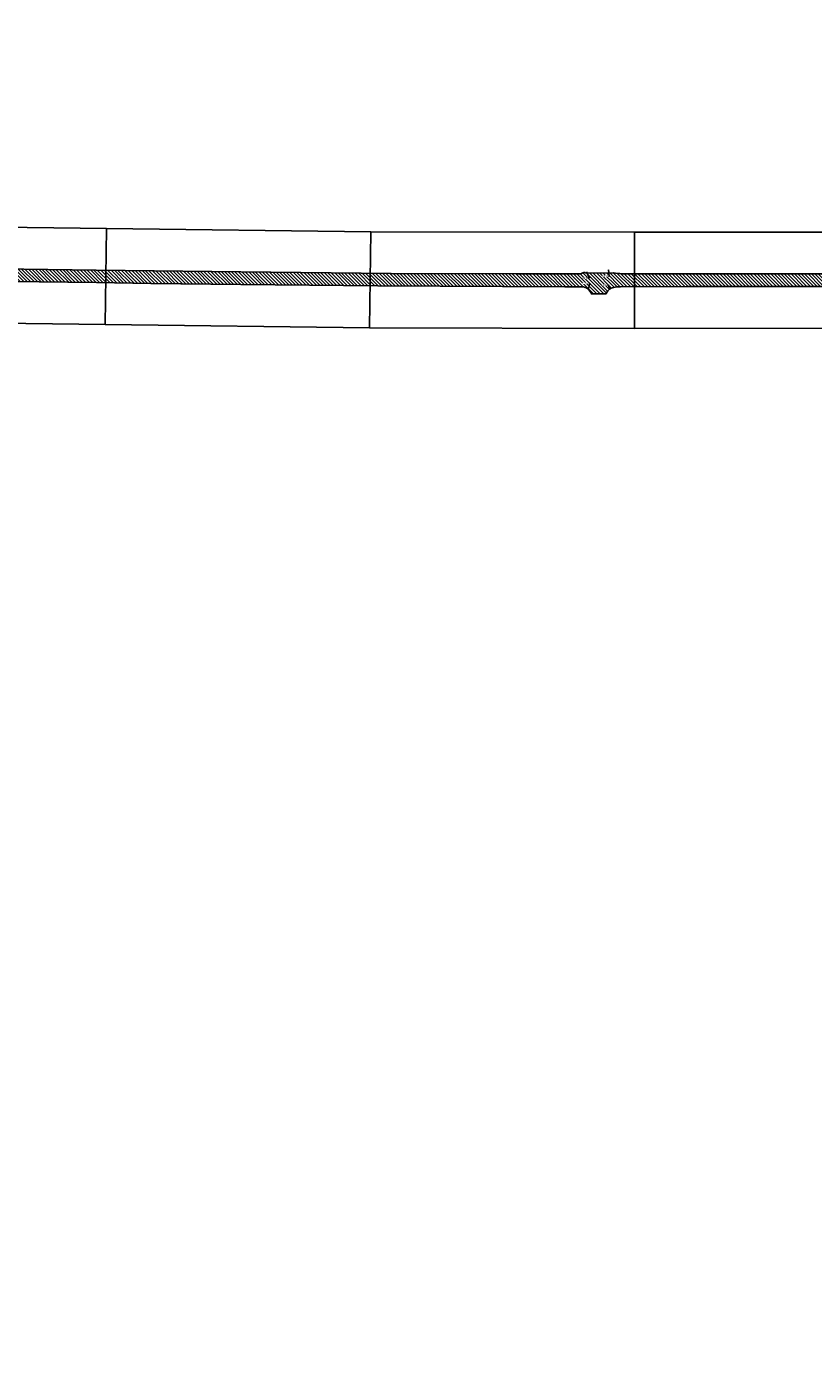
# Model space of a CAD drawing. Extents: x 101126 to 122237, y 252385 to 269910.
# Tile 4 of 8: x 106627 to 108264, y 255176 to 257935. Entities that reach past the tile are written whole.
import ezdxf
from ezdxf import colors
from ezdxf.entities.mleader import LeaderData, LeaderLine
from ezdxf.math import Vec2, Vec3

# ---------------------------------------------------------------- set-up
doc = ezdxf.new("R2010")
doc.units = 0
doc.header["$MEASUREMENT"] = 0
doc.layers.add('_VPort', color=7, linetype='Continuous', plot=False)
doc.layers.add('C_P-AN-Text-Titles', color=1, linetype='Continuous')
doc.layers.add('C_P-PV-Road-Asph', color=9, linetype='Continuous')
doc.styles.add('CT_P-Text', font='arial.ttf')

msp = doc.modelspace()

# ---------------------------------------------------------------- hatches: boundary and pattern name
at = {"transparency": 33554610}
h = msp.add_hatch(dxfattribs=at)
h.set_pattern_fill('ANSI31', color=5, scale=40, angle=90)
h.set_pattern_definition([(135, (0, 0), (-3.535533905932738, -3.535533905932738), [])])
edge = h.paths.add_edge_path()
edge.add_line((109846.38886, 257420.553), (109372.27445, 257420.67712))
edge.add_line((109372.27445, 257420.67712), (109111.87812, 257421.04073))
edge.add_arc((109112.7443705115, 257473.5633183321), 52.52973134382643, 245.2612869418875, 269.05511132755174, ccw=False)
edge.add_line((109090.7616849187, 257425.85447), (109086.8762599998, 257421.8415000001))
edge.add_line((109086.8762599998, 257421.8415000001), (109036.4489209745, 257422.3629401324))
edge.add_line((109036.4489209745, 257422.3629401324), (109034.7790399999, 257425.2496699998))
edge.add_arc((109011.8791815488, 257476.4993635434), 56.13318631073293, 276.28679604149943, 294.0764853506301, ccw=False)
edge.add_line((109018.0260599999, 257420.7037499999), (109009.7345699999, 257420.5466))
edge.add_line((109009.7345699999, 257420.5466), (108628.7481200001, 257420.7121600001))
edge.add_arc((108613.7988216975, 261322.2060011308), 3901.52248153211, 269.30818764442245, 270.21953834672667, ccw=False)
edge.add_arc((108567.7857300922, 257452.4102085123), 31.46132615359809, 217.690533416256, 268.0066773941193, ccw=False)
edge.add_line((108542.88961, 257433.1748699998), (108537.9396099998, 257440.8043499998))
edge.add_line((108537.9396099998, 257440.8043499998), (108533.2181399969, 257440.5185799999))
edge.add_line((108533.2181399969, 257440.5185799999), (108501.9748047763, 257440.52553))
edge.add_line((108501.9748047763, 257440.52553), (108501.7333809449, 257440.5255795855))
edge.add_arc((108467.664830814, 257459.2538350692), 38.87690395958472, 314.93038051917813, 331.20140570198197, ccw=False)
edge.add_line((108495.12153, 257431.73033), (108489.3218899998, 257425.5090399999))
edge.add_arc((108473.404338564, 257450.20557727), 29.38175278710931, 275.093306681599, 302.80281809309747, ccw=False)
edge.add_arc((108472.9124680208, 257447.1079436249), 26.35112224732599, 270.3489196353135, 276.75674293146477, ccw=False)
edge.add_arc((108458.3549058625, 258021.6175622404), 601.0404838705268, 269.2425429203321, 271.4031759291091, ccw=False)
edge.add_line((108450.40931, 257420.6296000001), (108380.55026, 257420.62507))
edge.add_line((108380.55026, 257420.62507), (108220.47733, 257420.43847))
edge.add_line((108220.47733, 257420.43847), (108001.16123, 257420.4272))
edge.add_line((108001.16123, 257420.4272), (107865.2452199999, 257420.9671700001))
edge.add_arc((107863.9640055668, 257488.6986337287), 67.74358042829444, 256.5145963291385, 271.08368285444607, ccw=False)
edge.add_line((107848.1663624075, 257422.8227871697), (107847.7705199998, 257422.0673699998))
edge.add_line((107847.7705199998, 257422.0673699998), (107788.6564500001, 257422.6603299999))
edge.add_line((107788.6564500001, 257422.6603299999), (107787.5926899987, 257423.9062400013))
edge.add_arc((107774.4718461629, 257448.9164275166), 28.24298182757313, 269.52653036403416, 297.68240078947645, ccw=False)
edge.add_line((107774.23846, 257420.67441), (107760.7521000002, 257420.47235))
edge.add_line((107760.7521000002, 257420.47235), (107746.48204, 257420.45807))
edge.add_line((107746.48204, 257420.45807), (107644.73583, 257420.59632))
edge.add_line((107644.73583, 257420.59632), (107385.0601636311, 257421.1356369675))
edge.add_line((107385.0601636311, 257421.1356369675), (107072.32138, 257424.71702))
edge.add_line((107072.32138, 257424.71702), (106771.82483, 257428.44003))
edge.add_line((106771.82483, 257428.44003), (106469.80887, 257432.45792))
edge.add_line((106469.80887, 257432.45792), (106311.35226, 257434.3229599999))
edge.add_line((106311.35226, 257434.3229599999), (106156.9460634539, 257437.0587132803))
edge.add_arc((106168.03107392, 257876.6465030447), 439.7275319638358, 263.09607192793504, 268.55548821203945, ccw=False)
edge.add_arc((106157.953848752, 257751.9985978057), 314.8114820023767, 259.4399805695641, 262.1898305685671, ccw=False)
edge.add_arc((106103.9981601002, 257460.0185828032), 17.89450360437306, 223.2482562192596, 257.94142078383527, ccw=False)
edge.add_arc((106129.7070459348, 257466.0833693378), 42.85846174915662, 184.2076310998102, 205.3140464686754, ccw=False)
edge.add_line((106086.9641, 257462.9388000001), (106060.5631599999, 257462.1208700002))
edge.add_line((106060.5631599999, 257462.1208700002), (106060.4704962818, 257462.1179991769))
edge.add_line((106060.4704962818, 257462.1179991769), (106059.85338, 257456.39414))
edge.add_arc((106042.2342650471, 257461.9343742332), 18.4696347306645, 303.1983399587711, 342.5445307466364, ccw=False)
edge.add_arc((106040.2528754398, 257469.8836304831), 26.34446534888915, 286.5023185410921, 297.32780011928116, ccw=False)
edge.add_arc((106022.366429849, 257518.9424833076), 78.52902718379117, 278.3188527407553, 288.84816886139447, ccw=False)
edge.add_arc((105996.916924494, 257633.2075486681), 195.465376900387, 279.7540630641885, 280.85511142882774, ccw=False)
edge.add_arc((105961.4809956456, 257954.250270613), 518.236418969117, 271.82102837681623, 277.60128005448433, ccw=False)
edge.add_arc((106005.7438334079, 256773.3190667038), 663.5389013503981, 92.40072665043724, 99.49391964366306)
edge.add_arc((106006.8711123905, 256782.6357595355), 654.5411135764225, 99.72576422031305, 131.2866154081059)
edge.add_arc((106723.385612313, 255952.1054814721), 1751.418091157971, 130.9724457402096, 133.0041682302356)
edge.add_line((105528.8281644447, 257232.9246856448), (105363.85315, 257079.74111))
edge.add_arc((101373.2285105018, 261335.046223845), 5833.755790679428, 311.152191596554, 313.1615330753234, ccw=False)
edge.add_line((105212.1980443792, 256942.436573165), (105175.0069437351, 256911.3763828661))
edge.add_arc((97623.56964304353, 266741.8397221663), 12396.05642015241, 306.39417645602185, 307.5302798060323, ccw=False)
edge.add_line((104978.60949, 256763.58318), (104814.31716, 256641.55946))
edge.add_line((104814.31716, 256641.55946), (104617.8694702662, 256496.1569450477))
edge.add_arc((104167.9617540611, 257130.9568710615), 778.0667703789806, 301.61819379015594, 305.326702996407, ccw=False)
edge.add_line((104575.8681899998, 256468.3859399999), (104564.6526499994, 256462.1915699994))
edge.add_arc((104556.3987818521, 256475.3561784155), 15.53812260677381, 281.9293659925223, 302.08664571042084, ccw=False)
edge.add_arc((104555.6944157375, 256475.3738532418), 15.71596941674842, 228.472981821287, 284.42929152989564, ccw=False)
edge.add_line((104545.2751500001, 256463.6082000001), (104520.5087799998, 256448.2754500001))
edge.add_arc((104489.6277477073, 256446.0161245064), 30.96357064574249, -25.909650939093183, 4.184432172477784, ccw=False)
edge.add_arc((104428.9846279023, 256491.6879666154), 106.4709676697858, 315.41437194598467, 326.2180372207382, ccw=False)
edge.add_arc((104177.5584568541, 256747.3958179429), 465.0715690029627, 304.26011826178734, 314.7218679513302, ccw=False)
edge.add_line((104439.370911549, 256363.0186556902), (104358.83242, 256302.53442))
edge.add_line((104358.83242, 256302.53442), (104227.78033, 256205.30837))
edge.add_line((104227.78033, 256205.30837), (104189.66156, 256176.84877))
edge.add_line((104189.66156, 256176.84877), (104108.08878, 256115.6142))
edge.add_line((104108.08878, 256115.6142), (103893.23866, 255954.46749))
edge.add_line((103893.23866, 255954.46749), (103678.9107589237, 255795.1935873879))
edge.add_arc((103538.5088711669, 255974.114219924), 227.4319301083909, 298.51708683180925, 308.12184530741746, ccw=False)
edge.add_arc((103590.8728213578, 255876.1087291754), 116.3199459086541, 291.33554519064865, 298.9007921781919, ccw=False)
edge.add_arc((103617.709166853, 255800.5380128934), 36.25071974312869, 260.7771210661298, 295.2863873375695, ccw=False)
edge.add_line((103611.899070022, 255764.7559299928), (103580.30528, 255736.59662))
edge.add_arc((103542.7597750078, 255740.166479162), 37.71483580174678, 311.3434718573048, 354.5685956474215, ccw=False)
edge.add_line((103567.6731199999, 255711.8515699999), (103560.38486, 255706.19877))
edge.add_line((103560.38486, 255706.19877), (103422.4608133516, 255603.5308315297))
edge.add_line((103422.4608133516, 255603.5308315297), (103288.7934, 255503.54088))
edge.add_line((103288.7934, 255503.54088), (103149.8592, 255400.40835))
edge.add_line((103149.8592, 255400.40835), (102969.03925, 255265.51702))
edge.add_line((102969.03925, 255265.51702), (102775.4983, 255120.9416))
edge.add_line((102775.4983, 255120.9416), (102732.683936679, 255089.5678769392))
edge.add_line((102732.683936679, 255089.5678769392), (102682.6836043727, 255051.4528257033))
edge.add_line((102682.6836043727, 255051.4528257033), (102645.1016957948, 255024.800356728))
edge.add_arc((102533.9845495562, 255195.8748478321), 203.9938766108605, 298.28467608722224, 303.00472827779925, ccw=False)
edge.add_line((102630.6475999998, 255016.2370000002), (102618.69783, 255011.37243))
edge.add_line((102618.69783, 255011.37243), (102618.62739, 255010.2905999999))
edge.add_line((102618.62739, 255010.2905999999), (102579.0854400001, 254980.3394999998))
edge.add_line((102579.0854400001, 254980.3394999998), (102578.0715100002, 254980.4389599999))
edge.add_arc((102508.2939521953, 255026.5687024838), 83.6472397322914, 315.8585531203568, 326.5314241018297, ccw=False)
edge.add_arc((102418.7131140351, 255118.1210743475), 211.7184167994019, 305.2326512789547, 314.96191985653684, ccw=False)
edge.add_line((102540.8530221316, 254945.1860262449), (102496.24198884, 254912.1038404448))
edge.add_line((102496.24198884, 254912.1038404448), (102457.7604546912, 254883.9615852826))
edge.add_line((102457.7604546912, 254883.9615852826), (102441.2234048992, 254871.7690664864))
edge.add_line((102441.2234048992, 254871.7690664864), (102345.03112, 254799.57571))
edge.add_arc((95065.56910065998, 264366.8328122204), 12021.77090744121, 306.35847279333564, 307.26650532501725, ccw=False)
edge.add_line((102192.49992, 254685.41593), (101936.21917, 254494.33904))
edge.add_line((101936.21917, 254494.33904), (101764.64514, 254366.45085))
edge.add_arc((106792.6372577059, 247529.0720135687), 8487.075708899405, 126.3295871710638, 127.1135571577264)
edge.add_arc((103114.8252905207, 252319.8201122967), 2447.91867319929, 126.127718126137, 129.0991710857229)
edge.add_arc((101768.765485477, 253958.8877758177), 327.1810301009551, 127.1873454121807, 134.305266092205)
edge.add_arc((102388.0338994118, 253248.2133265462), 1269.423582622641, 131.90216927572, 135.6970389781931)
edge.add_arc((101332.682215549, 254272.0730178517), 201.0107259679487, 311.1537068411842, 316.94583275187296, ccw=False)
edge.add_arc((101262.2206704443, 254349.3010796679), 305.5369280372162, 300.27959001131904, 311.57216385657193, ccw=False)
edge.add_arc((101387.3271153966, 254137.5276061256), 59.58671790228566, 275.67622555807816, 299.06948374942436, ccw=False)
edge.add_arc((101388.9277137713, 254109.1918714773), 31.25503654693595, 248.2332430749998, 277.89463645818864, ccw=False)
edge.add_arc((101404.7155450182, 254146.5274471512), 71.78786475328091, 241.81499183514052, 247.5811117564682, ccw=False)
edge.add_line((101370.8086899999, 254083.2516799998), (101347.7330605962, 254057.7055514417))
edge.add_line((101347.7330605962, 254057.7055514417), (101356.37888, 254046.60293))
edge.add_arc((101277.3416202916, 253980.6095395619), 102.9660915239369, 27.556079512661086, 39.86071902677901, ccw=False)
edge.add_arc((101325.4254564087, 254009.817258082), 46.96702580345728, -18.632958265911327, 23.098931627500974, ccw=False)
edge.add_arc((101189.0527883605, 254084.8181244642), 202.0348592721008, 329.573774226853, 333.54450541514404, ccw=False)
edge.add_line((101363.2638015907, 253982.5019125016), (101342.9508048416, 253946.699353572))
edge.add_arc((102250.2071780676, 253439.434751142), 1039.438071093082, 150.7895993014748, 161.3411629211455)
edge.add_arc((102181.4063243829, 253473.3029013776), 963.4705394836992, 161.940400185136, 173.6113101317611)
edge.add_line((101223.9190297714, 253580.5109286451), (101218.96287135, 253522.759590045))
edge.add_arc((105773.8433517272, 253360.2235605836), 4557.779519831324, 177.9563286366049, 179.9575477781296)
edge.add_line((101216.065082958, 253363.6005606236), (101213.80853, 253052.79012))
edge.add_line((101213.80853, 253052.79012), (101213.3265, 252983.5407099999))
edge.add_line((101213.3265, 252983.5407099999), (101213.2861799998, 252972.42545))
edge.add_line((101213.2861799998, 252972.42545), (101213.0941176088, 252963.4017099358))
edge.add_line((101213.0941176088, 252963.4017099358), (101213.0015199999, 252952.1601999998))
edge.add_line((101213.0015199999, 252952.1601999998), (101212.48257, 252840.11261))
edge.add_line((101212.48257, 252840.11261), (101210.2773, 252536.85623))
edge.add_line((101210.2773, 252536.85623), (101209.1559432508, 252384.991542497))
edge.add_line((101209.1559432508, 252384.991542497), (101235.7444909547, 252384.991542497))
edge.add_line((101235.7444909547, 252384.991542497), (101236.74223, 252528.3960299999))
edge.add_line((101236.74223, 252528.3960299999), (101237.4451000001, 252642.22144))
edge.add_arc((101901.819383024, 252633.8630050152), 664.4268593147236, 178.2923851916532, 179.2792048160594, ccw=False)
edge.add_arc((101262.854079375, 252652.6416300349), 25.18717918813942, 156.5940389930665, 177.6774991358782, ccw=False)
edge.add_arc((101256.3751476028, 252655.692280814), 18.03094179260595, 111.38037561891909, 157.311917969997, ccw=False)
edge.add_line((101249.8018259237, 252672.4823464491), (101249.7075800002, 252702.9749699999))
edge.add_arc((101269.0541886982, 252726.7243942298), 30.63211418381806, 198.4366428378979, 230.8332645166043, ccw=False)
edge.add_arc((101316.2557664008, 252734.1476592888), 78.15748474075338, 181.0022898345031, 192.6460676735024, ccw=False)
edge.add_line((101238.1102399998, 252732.7805000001), (101238.12426, 252744.7560399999))
edge.add_line((101238.12426, 252744.7560399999), (101238.82494, 252872.22501))
edge.add_line((101238.82494, 252872.22501), (101239.4122299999, 252949.0291900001))
edge.add_line((101239.4122299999, 252949.0291900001), (101239.5903500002, 252984.71753))
edge.add_line((101239.5903500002, 252984.71753), (101239.71404, 253052.50261))
edge.add_line((101239.71404, 253052.50261), (101241.7874806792, 253337.3974572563))
edge.add_line((101241.7874806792, 253337.3974572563), (101243.6299795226, 253489.5051646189))
edge.add_arc((102349.5544289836, 253456.4263722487), 1106.419041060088, 172.0186789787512, 178.2867633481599, ccw=False)
edge.add_arc((102290.2738638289, 253444.7827162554), 1049.515500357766, 160.8405117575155, 170.9397568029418, ccw=False)
edge.add_line((101298.8924294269, 253789.2324760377), (101304.64374, 253805.40518))
edge.add_arc((102178.8077014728, 253470.9243867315), 935.9701024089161, 148.0169064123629, 159.0616821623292, ccw=False)
edge.add_arc((102141.0318254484, 253495.6752715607), 890.8192053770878, 143.8355553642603, 148.0802661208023, ccw=False)
edge.add_arc((102208.6399707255, 253467.2186313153), 962.3422560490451, 142.7199075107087, 144.8431117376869, ccw=False)
edge.add_arc((101827.5042054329, 253782.1616066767), 468.7296040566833, 134.3704433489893, 145.1331483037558, ccw=False)
edge.add_arc((102179.9082653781, 253475.0521779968), 935.4339917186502, 128.9088764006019, 136.646512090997, ccw=False)
edge.add_arc((102387.3691015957, 253241.3817089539), 1247.65270160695, 125.87860771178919, 129.5825892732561, ccw=False)
edge.add_line((101656.15744, 254252.30543), (101779.71905, 254345.0101))
edge.add_line((101779.71905, 254345.0101), (101951.63608, 254473.37097))
edge.add_arc((144284.2719774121, 197988.450298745), 70587.52244739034, 126.590135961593, 126.84973206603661, ccw=False)
edge.add_arc((159728.9163194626, 177994.6439188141), 95848.51384477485, 126.76490709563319, 126.87872731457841, ccw=False)
edge.add_arc((114365.1745996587, 238722.7054307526), 20047.68081971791, 126.22984728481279, 126.78475241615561, ccw=False)
edge.add_arc((103459.5781130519, 253636.4824035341), 1572.050486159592, 123.59404477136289, 126.8641131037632, ccw=False)
edge.add_line((102589.7547599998, 254945.9670600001), (102601.3506199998, 254952.2699399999))
edge.add_arc((102615.9029049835, 254926.332637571), 29.74075748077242, 102.72600936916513, 119.29487534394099, ccw=False)
edge.add_arc((102614.5024770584, 254942.4205241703), 13.91112760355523, 84.18383648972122, 111.73342848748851, ccw=False)
edge.add_line((102615.9121883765, 254956.2600395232), (102652.4598000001, 254985.52065))
edge.add_line((102652.4598000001, 254985.52065), (102652.8316833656, 254985.3446165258))
edge.add_arc((102671.9913800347, 254979.2193483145), 20.11499160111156, 135.9706731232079, 162.2711573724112, ccw=False)
edge.add_line((102657.5290199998, 254993.1998000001), (102664.9802799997, 255001.4433399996))
edge.add_arc((102846.6744466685, 254828.4818444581), 250.8554347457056, 126.15003045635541, 136.4105065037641, ccw=False)
edge.add_line((102698.6944077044, 255031.0413596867), (102855.72, 255147.91014))
edge.add_line((102855.72, 255147.91014), (102899.7763176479, 255181.1579054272))
edge.add_line((102899.7763176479, 255181.1579054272), (102984.99328, 255244.7227))
edge.add_line((102984.99328, 255244.7227), (103104.08119, 255333.60312))
edge.add_arc((108241.6562225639, 248532.4913583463), 8523.485109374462, 126.12480426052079, 127.06748072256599, ccw=False)
edge.add_arc((-85849.13028831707, 509508.3312100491), 316714.6604500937, 306.6524409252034, 306.6722723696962)
edge.add_arc((-126830.6688389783, 564656.5326742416), 385422.7893046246, 306.662356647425, 306.6821880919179)
edge.add_line((103411.60329, 255562.33564), (103507.03882, 255633.75799))
edge.add_line((103507.03882, 255633.75799), (103602.78955, 255705.27062))
edge.add_line((103602.78955, 255705.27062), (103637.6082100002, 255731.14885))
edge.add_line((103637.6082100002, 255731.14885), (103660.0802799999, 255748.122))
edge.add_line((103660.0802799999, 255748.122), (103681.9803585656, 255764.9288741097))
edge.add_line((103681.9803585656, 255764.9288741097), (103707.4795870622, 255784.0707480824))
edge.add_arc((103835.9683195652, 255620.1790121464), 208.2543048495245, 117.4285795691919, 128.0959289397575, ccw=False)
edge.add_arc((103789.0663053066, 255715.0896435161), 102.4292500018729, 105.0240465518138, 118.59792134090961, ccw=False)
edge.add_arc((103768.1083400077, 255782.4908958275), 32.01915052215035, 62.508082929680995, 100.06202066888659, ccw=False)
edge.add_line((103782.8891315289, 255810.8943146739), (103810.6396699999, 255826.9420100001))
edge.add_arc((103839.8234694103, 255836.2881157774), 30.64382223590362, 181.1007363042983, 197.7576534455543, ccw=False)
edge.add_arc((103838.8340978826, 255837.4497487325), 29.70041548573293, 153.497859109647, 183.3785216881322, ccw=False)
edge.add_arc((103981.1843334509, 255742.6465991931), 200.5328332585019, 143.6034040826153, 147.3948545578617, ccw=False)
edge.add_arc((103996.5726565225, 255712.0416964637), 231.5989184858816, 132.4577851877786, 139.7650160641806, ccw=False)
edge.add_line((103840.2325459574, 255882.9095660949), (103888.68856, 255918.66745))
edge.add_line((103888.68856, 255918.66745), (104020.62082, 256015.44016))
edge.add_line((104020.62082, 256015.44016), (104042.0457891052, 256027.61315))
edge.add_arc((104080.439096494, 255962.9893743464), 75.16833397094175, 108.89311474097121, 120.7147580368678, ccw=False)
edge.add_arc((104063.2604175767, 256014.2266446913), 21.13168616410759, 69.46806847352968, 109.8086574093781, ccw=False)
edge.add_line((104070.6719200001, 256034.0159800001), (104074.1626, 256032.5344899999))
edge.add_line((104074.1626, 256032.5344899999), (104100.4256, 256051.22454))
edge.add_arc((104129.3050453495, 256055.5249285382), 29.19787158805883, 157.334738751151, 188.4695813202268, ccw=False)
edge.add_arc((104147.9912222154, 256043.5924831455), 51.18110637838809, 132.6569065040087, 153.0653009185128, ccw=False)
edge.add_arc((104258.0503124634, 255954.3541970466), 192.477671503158, 128.8567047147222, 138.7623614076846, ccw=False)
edge.add_line((104137.2946712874, 256104.239917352), (104155.9438847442, 256118.5403367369))
edge.add_line((104155.9438847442, 256118.5403367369), (104171.91825, 256130.39808))
edge.add_line((104171.91825, 256130.39808), (104209.14071, 256158.3215))
edge.add_line((104209.14071, 256158.3215), (104270.98241, 256204.38955))
edge.add_line((104270.98241, 256204.38955), (104444.1287400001, 256331.5761500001))
edge.add_arc((104484.9955539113, 256259.4907793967), 82.86372628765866, 113.1168534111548, 119.54987360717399, ccw=False)
edge.add_line((104452.4626199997, 256335.7010499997), (104466.13216, 256338.88495))
edge.add_arc((104473.0782365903, 256316.2305272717), 23.69537611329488, 71.7290464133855, 107.0460725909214, ccw=False)
edge.add_arc((104455.2717324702, 256275.5933127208), 67.99428580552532, 64.6275157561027, 68.21417829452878, ccw=False)
edge.add_line((104484.4073700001, 256337.0289500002), (104485.4942600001, 256338.74743))
edge.add_arc((104425.1814904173, 256256.7989137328), 101.7506240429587, 48.76714043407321, 53.647538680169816, ccw=False)
edge.add_line((104492.2474500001, 256333.3191499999), (104565.5712799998, 256385.4991199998))
edge.add_arc((104598.3561952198, 256404.0484875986), 37.66868333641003, 201.7868625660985, 209.5007347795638, ccw=False)
edge.add_arc((104589.5058341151, 256401.1381493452), 28.37628594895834, 178.559976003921, 202.9628932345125, ccw=False)
edge.add_line((104561.13851, 256401.85126), (104561.2549159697, 256405.7824769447))
edge.add_arc((104590.7861789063, 256403.5655483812), 29.61435906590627, 145.448421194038, 175.7068262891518, ccw=False)
edge.add_arc((104583.5641255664, 256411.5697574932), 19.28881999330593, 137.6722215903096, 152.8846873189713, ccw=False)
edge.add_line((104569.3038099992, 256424.5582899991), (104575.5040699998, 256430.5936500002))
edge.add_line((104575.5040699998, 256430.5936500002), (104613.10175, 256459.90865))
edge.add_line((104613.10175, 256459.90865), (104739.86258, 256553.86595))
edge.add_line((104739.86258, 256553.86595), (104829.69371, 256620.3163))
edge.add_line((104829.69371, 256620.3163), (104994.70305, 256742.84428))
edge.add_line((104994.70305, 256742.84428), (105101.54483, 256822.76047))
edge.add_line((105101.54483, 256822.76047), (105188.0999647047, 256888.6951230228))
edge.add_arc((103336.2137120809, 259141.646042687), 2916.379697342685, 309.4196066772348, 313.4381901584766)
edge.add_line((105341.4337188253, 257024.014520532), (105380.63643, 257059.78554))
edge.add_line((105380.63643, 257059.78554), (105542.0836, 257209.29806))
edge.add_arc((106100.2355783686, 256647.1680828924), 792.1639616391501, 120.4038086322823, 134.7965498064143, ccw=False)
edge.add_arc((105800.7999920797, 257165.5660035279), 193.557838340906, 112.36869070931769, 121.6173659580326, ccw=False)
edge.add_line((105727.1386337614, 257344.5594142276), (105770.2708704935, 257364.0282765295))
edge.add_arc((105947.6252501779, 256963.4856345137), 438.0513486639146, 103.39754461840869, 113.8830567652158, ccw=False)
edge.add_arc((106055.8126502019, 256555.3098068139), 860.2528226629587, 99.75863620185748, 104.10797428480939, ccw=False)
edge.add_arc((106046.486403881, 256340.9626928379), 1070.885674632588, 88.42585659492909, 97.32229221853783, ccw=False)
edge.add_line((106075.9042, 257411.44423), (106211.96324, 257409.55084))
edge.add_line((106211.96324, 257409.55084), (106473.32569, 257405.92174))
edge.add_line((106473.32569, 257405.92174), (106772.64872, 257402.32259))
edge.add_line((106772.64872, 257402.32259), (106885.58241, 257400.7127))
edge.add_line((106885.58241, 257400.7127), (107072.31004, 257398.59652))
edge.add_line((107072.31004, 257398.59652), (107357.4302726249, 257395.5728580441))
edge.add_line((107357.4302726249, 257395.5728580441), (107746.56796, 257393.89504))
edge.add_line((107746.56796, 257393.89504), (107771.1857699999, 257393.79036))
edge.add_arc((107775.0397460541, 257255.7853984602), 138.0587648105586, 86.99446593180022, 91.59964673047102, ccw=False)
edge.add_arc((107781.9247177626, 257372.4990452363), 21.15817273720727, 17.75599663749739, 89.04192228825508, ccw=False)
edge.add_line((107802.0749973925, 257378.9515257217), (107832.4113129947, 257378.8502377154))
edge.add_line((107832.4113129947, 257378.8502377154), (107833.5148499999, 257381.3213999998))
edge.add_arc((107852.4367618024, 257371.8825693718), 21.14545506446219, 102.90908026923, 153.488570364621, ccw=False)
edge.add_arc((107863.1386938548, 257309.1046039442), 84.80378601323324, 90.52277672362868, 100.48052816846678, ccw=False)
edge.add_line((107862.3649399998, 257393.9048600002), (108000.15194, 257394.20527))
edge.add_line((108000.15194, 257394.20527), (108222.24721, 257394.53319))
edge.add_line((108222.24721, 257394.53319), (108379.74466, 257394.25391))
edge.add_line((108379.74466, 257394.25391), (108475.7645899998, 257394.2870899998))
edge.add_line((108475.7645899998, 257394.2870899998), (108519.5356000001, 257394.1237400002))
edge.add_line((108519.5356000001, 257394.1237400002), (108540.5957499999, 257393.87751))
edge.add_arc((108543.1621819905, 257118.5978520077), 275.2916211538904, 87.65294075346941, 90.53415302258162, ccw=False)
edge.add_arc((108552.1123606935, 257358.8612490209), 34.87478022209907, 63.34269158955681, 86.17958028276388, ccw=False)
edge.add_arc((108559.9482427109, 257375.5299570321), 16.46912899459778, 22.566878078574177, 61.688223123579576, ccw=False)
edge.add_line((108575.1563670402, 257381.8501757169), (108604.5764, 257382.05175))
edge.add_line((108604.5764, 257382.05175), (108604.74579, 257382.47711))
edge.add_arc((108622.9749040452, 257373.450328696), 20.34166609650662, 95.84193278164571, 153.6560833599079, ccw=False)
edge.add_arc((108638.472357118, 257168.7246817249), 225.646590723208, 91.14190444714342, 94.46533305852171, ccw=False)
edge.add_line((108633.9755199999, 257394.3264600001), (109292.54105, 257394.45152))
edge.add_line((109292.54105, 257394.45152), (109372.22844, 257394.21154))
edge.add_line((109372.22844, 257394.21154), (109409.2566800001, 257394.0353199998))
edge.add_arc((109407.109766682, 257371.7170073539), 22.42133618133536, 26.36438924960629, 84.50533088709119, ccw=False)
edge.add_line((109427.1990134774, 257381.6738381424), (109458.5680438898, 257381.6222911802))
edge.add_arc((109480.1096390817, 257369.6919263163), 24.62466099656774, 101.53623920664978, 151.0210347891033, ccw=False)
edge.add_line((109475.1850100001, 257393.8191300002), (109476.94155, 257393.89046))
edge.add_line((109476.94155, 257393.89046), (109605.8931348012, 257394.5437860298))
edge.add_line((109605.8931348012, 257394.5437860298), (109791.92765, 257394.29521))
edge.add_line((109791.92765, 257394.29521), (109847.99963, 257394.4042))
edge.add_line((109847.99963, 257394.4042), (109853.0168574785, 257393.9706186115))
edge.add_line((109853.0168574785, 257393.9706186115), (109921.890894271, 257394.5131299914))
edge.add_line((109921.890894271, 257394.5131299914), (109924.14098, 257394.51318))
edge.add_line((109924.14098, 257394.51318), (110089.9846637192, 257394.6355522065))
edge.add_line((110089.9846637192, 257394.6355522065), (110093.51945, 257394.01237))
edge.add_line((110093.51945, 257394.01237), (110098.6716346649, 257394.5809087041))
edge.add_line((110098.6716346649, 257394.5809087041), (110270.42517, 257394.5679))
edge.add_line((110270.42517, 257394.5679), (110315.0970800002, 257394.6193900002))
edge.add_line((110315.0970800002, 257394.6193900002), (110359.8251999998, 257394.5827199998))
edge.add_line((110359.8251999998, 257394.5827199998), (110750.7013704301, 257394.4159712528))
edge.add_line((110750.7013704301, 257394.4159712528), (110835.3081096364, 257392.1191987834))
edge.add_line((110835.3081096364, 257392.1191987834), (110970.87645, 257390.33145))
edge.add_line((110970.87645, 257390.33145), (111042.9015099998, 257390.8572300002))
edge.add_line((111042.9015099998, 257390.8572300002), (111050.72064, 257390.9348399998))
edge.add_arc((111041.2994333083, 257343.6622963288), 48.20220452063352, 49.47379741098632, 78.72888345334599, ccw=False)
edge.add_arc((111040.1202742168, 257341.3782130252), 50.70797716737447, 11.77517183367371, 50.13808825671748, ccw=False)
edge.add_line((111089.7611482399, 257351.7262840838), (111112.4756939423, 257351.7262840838))
edge.add_line((111112.4756939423, 257351.7262840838), (111112.5409977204, 257365.5721342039))
edge.add_arc((111131.4634800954, 257365.3416394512), 18.92388615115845, 162.0758607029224, 179.3021146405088, ccw=False)
edge.add_arc((111117.7148300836, 257368.3097690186), 5.125996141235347, 31.447189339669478, 146.1425550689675, ccw=False)
edge.add_arc((111100.7577534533, 257362.1929025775), 23.07077900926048, 5.5374122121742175, 22.398850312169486, ccw=False)
edge.add_line((111123.7208704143, 257364.4191333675), (111123.6962715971, 257351.7262840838))
edge.add_line((111123.6962715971, 257351.7262840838), (111145.8223789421, 257351.7262840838))
edge.add_arc((111201.1079700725, 257337.0522927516), 57.19984797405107, 132.0513623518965, 165.1352032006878, ccw=False)
edge.add_arc((111185.0482744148, 257358.9129176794), 30.332571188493, 106.69018115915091, 137.1906883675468, ccw=False)
edge.add_line((111176.3368699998, 257387.9676299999), (111186.04379, 257390.00012))
edge.add_line((111186.04379, 257390.00012), (111326.5801182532, 257391.1748865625))
edge.add_arc((111302.1152042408, 258267.0723857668), 876.2391004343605, 271.5999268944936, 283.0991171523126)
edge.add_line((111500.7027917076, 257413.6335002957), (111562.7041117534, 257429.5069006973))
edge.add_line((111562.7041117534, 257429.5069006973), (111627.4090655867, 257452.6443961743))
edge.add_arc((111656.7301843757, 257370.0421309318), 87.65193797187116, 99.49810521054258, 109.54320811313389, ccw=False)
edge.add_arc((111651.4957523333, 257384.1477908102), 72.93101548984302, 52.50053156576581, 97.27030010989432, ccw=False)
edge.add_line((111695.892804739, 257442.0082674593), (111723.6510359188, 257464.5876561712))
edge.add_arc((111747.204075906, 257488.2766706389), 33.40531543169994, 178.8961354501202, 225.1649111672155, ccw=False)
edge.add_arc((111745.0612127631, 257486.6492035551), 31.33864790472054, 142.457109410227, 175.8443065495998, ccw=False)
edge.add_arc((111752.4715088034, 257468.9860865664), 48.90683750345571, 122.69294646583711, 131.2688729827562, ccw=False)
edge.add_arc((111155.601272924, 258542.8542800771), 1179.790711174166, 298.9156328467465, 318.3500325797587)
edge.add_arc((112059.7285747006, 257705.5441709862), 57.83120029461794, 56.77808486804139, 112.9666963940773, ccw=False)
edge.add_line((112091.41332, 257753.92314), (112092.9869900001, 257752.84834))
edge.add_arc((112063.3102400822, 257718.1345566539), 45.67008035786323, 9.83544834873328, 49.47292809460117, ccw=False)
edge.add_line((112108.30908, 257725.93588), (112109.5990354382, 257773.5787720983))
edge.add_arc((112105.0647473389, 257774.2959546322), 4.590655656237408, 272.4832731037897, 351.01205793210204, ccw=False)
edge.add_arc((112107.3402358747, 257789.3970930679), 19.79669665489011, 245.89079987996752, 263.9788497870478, ccw=False)
edge.add_line((112099.25374, 257771.32729), (112095.6202900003, 257773.2804999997))
edge.add_line((112095.6202900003, 257773.2804999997), (112087.9486400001, 257776.6407400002))
edge.add_arc((112053.1882736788, 257687.2722527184), 95.89061260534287, 68.74617847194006, 80.47506578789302)
edge.add_arc((112069.8304321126, 257787.1898331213), 5.404725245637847, 133.0818248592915, 261.7612694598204, ccw=False)
edge.add_line((112066.1387771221, 257791.137330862), (112092.1193200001, 257818.08916))
edge.add_arc((112180.672836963, 257735.6457589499), 120.9902464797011, 129.2874126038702, 137.046440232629, ccw=False)
edge.add_arc((112104.968463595, 257825.9270289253), 3.483105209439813, 17.144934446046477, 105.11020567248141, ccw=False)
edge.add_arc((112089.4585503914, 257823.3819219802), 19.17387709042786, 1.4473732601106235, 10.736319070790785, ccw=False)
edge.add_line((112108.6263100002, 257823.8662299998), (112108.2416099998, 257934.7508099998))
edge.add_arc((111945.788715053, 257965.0417645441), 165.2527912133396, 334.6113886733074, 349.43792360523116, ccw=False)
edge.add_arc((112291.0818768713, 257793.7788313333), 220.2232941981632, 152.8741969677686, 157.1939293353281)
edge.add_arc((111973.2286625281, 257942.1791441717), 131.0099937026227, 316.32778137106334, 331.23777362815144, ccw=False)
edge.add_line((112067.98846, 257851.71258), (111929.09789, 257696.4897799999))
edge.add_arc((111330.4518845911, 258267.3186613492), 827.1775211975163, 297.2248776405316, 316.3625802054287, ccw=False)
edge.add_line((111708.8724199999, 257531.7776699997), (111701.21942, 257527.62598))
edge.add_line((111701.21942, 257527.62598), (111697.7166199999, 257524.92418))
edge.add_line((111697.7166199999, 257524.92418), (111620.7236600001, 257489.92717))
edge.add_line((111620.7236600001, 257489.92717), (111612.0681099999, 257486.4125199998))
edge.add_arc((111296.0136823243, 258279.1835226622), 853.4496258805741, 268.350242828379, 291.7357124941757, ccw=False)
edge.add_line((111271.44311, 257426.08766), (111162.91341, 257426.1743600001))
edge.add_line((111162.91341, 257426.1743600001), (111146.2199599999, 257426.0923799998))
edge.add_arc((111152.5442865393, 257459.7343260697), 34.23123780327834, 210.9646925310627, 259.3532633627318, ccw=False)
edge.add_arc((111167.3593352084, 257465.5159527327), 49.9807073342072, 198.4487422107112, 207.9083922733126, ccw=False)
edge.add_line((111119.9472792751, 257449.6992508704), (111081.73557, 257449.71478))
edge.add_line((111081.73557, 257449.71478), (111079.2883899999, 257442.4200200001))
edge.add_line((111079.2883899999, 257442.4200200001), (111077.0210799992, 257439.2615099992))
edge.add_line((111077.0210799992, 257439.2615099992), (111064.9321699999, 257429.8177399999))
edge.add_arc((111053.1062834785, 257447.5864340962), 21.34427515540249, 270.12532366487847, 303.6455990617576, ccw=False)
edge.add_line((111053.1529700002, 257426.2422099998), (111044.27844, 257426.2398399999))
edge.add_line((111044.27844, 257426.2398399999), (110970.62062, 257425.55323))
edge.add_line((110970.62062, 257425.55323), (110935.4585655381, 257425.7916124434))
edge.add_line((110935.4585655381, 257425.7916124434), (110809.3549999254, 257422.8134712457))
edge.add_line((110809.3549999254, 257422.8134712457), (110800.0485583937, 257420.9140757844))
edge.add_line((110800.0485583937, 257420.9140757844), (110687.0599345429, 257420.7876000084))
edge.add_line((110687.0599345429, 257420.7876000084), (110365.8624200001, 257420.8617099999))
edge.add_line((110365.8624200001, 257420.8617099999), (110313.00991, 257420.5408999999))
edge.add_line((110313.00991, 257420.5408999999), (110271.01772, 257420.67155))
edge.add_line((110271.01772, 257420.67155), (109869.68423, 257420.51302))
edge.add_line((109869.68423, 257420.51302), (109846.38886, 257420.553))

# ---------------------------------------------------------------- linework, layer by layer
at = {"layer": '_VPort', "color": 4, "flags": 128}
for points in [[(106243.1035823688, 257521.8754459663), (106793.0608218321, 257515.0172566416)], [(106791.8138783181, 257415.0250312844), (106793.0608218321, 257515.0172566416), (106790.5669348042, 257315.0328059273)], [(106790.5669348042, 257315.0328059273), (106240.6096953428, 257321.890995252)]]:
    msp.add_lwpolyline(points, dxfattribs=at)
at = {"layer": '_VPort', "color": 40, "flags": 128}
for points in [[(106793.0608218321, 257515.0172566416), (107343.0180612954, 257508.1590673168)], [(107341.7711177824, 257408.1668419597), (107343.0180612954, 257508.1590673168), (107340.5241742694, 257308.1746166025)], [(107891.7438521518, 257507.2305982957), (108441.7438402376, 257507.3450639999)], [(107340.5241742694, 257308.1746166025), (106790.5669348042, 257315.0328059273)], [(108441.7854641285, 257307.3450683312), (107891.7854760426, 257307.2306026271)]]:
    msp.add_lwpolyline(points, dxfattribs=at)
at = {"layer": '_VPort', "color": 6, "flags": 128}
for points in [[(107343.0180612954, 257508.1590673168), (107891.7438521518, 257507.2305982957)], [(107891.7646640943, 257407.2306004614), (107891.7438521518, 257507.2305982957), (107891.7854760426, 257307.2306026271)], [(107891.7854760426, 257307.2306026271), (107340.5241742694, 257308.1746166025)]]:
    msp.add_lwpolyline(points, dxfattribs=at)
at = {"layer": 'C_P-PV-Road-Asph', "color": 5, "flags": 128}
for points in [[(108380.55026, 257420.62507), (108220.47733, 257420.43847), (108001.16123, 257420.4272), (107865.2452199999, 257420.9671700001, -0.06365540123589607), (107848.1663624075, 257422.8227871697), (107847.7705199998, 257422.0673699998), (107788.6564500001, 257422.6603299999), (107787.5926899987, 257423.9062400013, -0.123474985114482), (107774.23846, 257420.67441), (107760.7521000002, 257420.47235), (107746.48204, 257420.45807), (107644.73583, 257420.59632), (107385.0601636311, 257421.1356369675), (107072.32138, 257424.71702), (106771.82483, 257428.44003), (106469.80887, 257432.45792)], [(106473.32569, 257405.92174), (106772.64872, 257402.32259), (106885.58241, 257400.7127), (107072.31004, 257398.59652), (107357.4302726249, 257395.5728580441), (107746.56796, 257393.89504), (107771.1857699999, 257393.79036, -0.02009659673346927), (107782.2784999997, 257393.6542600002, -0.3214784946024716), (107802.0749973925, 257378.9515257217), (107832.4113129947, 257378.8502377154), (107833.5148499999, 257381.3213999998, -0.2243489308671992), (107847.71277, 257392.49359, -0.04347624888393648), (107862.3649399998, 257393.9048600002), (108000.15194, 257394.20527), (108222.24721, 257394.53319), (108379.74466, 257394.25391)]]:
    msp.add_lwpolyline(points, format="xyb", dxfattribs=at)

# ---------------------------------------------------------------- next in the draw order: leaders
at = {"layer": 'C_P-AN-Text-Titles'}
ml = msp.add_multileader_mtext('Standard', dxfattribs=at)
ml.set_content('CR-25', color=256, style='CT_P-Text')
ml.set_leader_properties(color=256)
ml.build(insert=Vec2(0, 0))
ml.multileader.update_dxf_attribs({"text_right_attachment_type": 3, "dogleg_length": 0.1, "arrow_head_size": 1.5})
ctx = ml.context
ctx.base_point, ctx.char_height, ctx.arrow_head_size, ctx.landing_gap_size, ctx.plane_origin = Vec3(107782.851851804, 257411.5672572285, 455.6285820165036), 2.800001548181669, 1.5, 1.20000066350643, Vec3(107790.937325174, 257425.7909722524, 455.6285820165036)
ctx.right_attachment, ctx.text_align_type = 3, 2
notes = []
notes.append((ctx, [(0, (1, 1, 0), (107798.2035656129, 257411.5195082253, 455.6285820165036), (-1, 0), 2.000001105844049, [(0, [(107791.1174993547, 257425.7909722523, 455.6285820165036)], 0, [])])]))
ctx.mtext.insert, ctx.mtext.alignment, ctx.mtext.flow_direction = Vec3(107795.0035638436, 257412.9911325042, 455.6285820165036), 3, 5
ctx.mtext.has_bg_fill, ctx.mtext.bg_color, ctx.mtext.bg_scale_factor, ctx.mtext.bg_transparency, ctx.mtext.use_window_bg_color = 1, -1073741824, 1, 0, 1
ml = msp.add_multileader_mtext('Standard', dxfattribs=at)
ml.set_content('CR-28', color=256, style='CT_P-Text')
ml.set_leader_properties(color=256)
ml.build(insert=Vec2(0, 0))
ml.multileader.update_dxf_attribs({"text_right_attachment_type": 3, "dogleg_length": 0.1, "arrow_head_size": 1.5})
ctx = ml.context
ctx.base_point, ctx.char_height, ctx.arrow_head_size, ctx.landing_gap_size, ctx.plane_origin = Vec3(107823.9268103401, 257415.8624925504, 455.6285820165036), 2.800001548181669, 1.5, 1.20000066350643, Vec3(107837.381188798, 257430.2369648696, 455.6285820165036)
ctx.right_attachment, ctx.text_align_type = 3, 2
notes.append((ctx, [(0, (1, 1, 0), (107839.263244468, 257415.8147435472, 455.6285820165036), (-1, 0), 2.000001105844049, [(0, [(107837.5613629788, 257430.2369648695, 455.6285820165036)], 0, [])])]))
ctx.mtext.insert, ctx.mtext.alignment, ctx.mtext.flow_direction = Vec3(107836.0632426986, 257417.2863678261, 455.6285820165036), 3, 5
ctx.mtext.has_bg_fill, ctx.mtext.bg_color, ctx.mtext.bg_scale_factor, ctx.mtext.bg_transparency, ctx.mtext.use_window_bg_color = 1, -1073741824, 1, 0, 1
ml = msp.add_multileader_mtext('Standard', dxfattribs=at)
ml.set_content('CR-27', color=256, style='CT_P-Text')
ml.set_leader_properties(color=256)
ml.build(insert=Vec2(0, 0))
ml.multileader.update_dxf_attribs({"text_right_attachment_type": 3, "dogleg_length": 0.1, "arrow_head_size": 1.5})
ctx = ml.context
ctx.base_point, ctx.char_height, ctx.arrow_head_size, ctx.landing_gap_size, ctx.plane_origin = Vec3(107822.4581102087, 257397.37877307, 455.6285820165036), 2.800001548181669, 1.5, 1.20000066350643, Vec3(107840.1311212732, 257389.0075019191, 455.6285820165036)
ctx.right_attachment, ctx.text_align_type = 3, 2
notes.append((ctx, [(0, (1, 1, 0), (107837.7888144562, 257397.3310240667, 455.6285820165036), (-1, 0), 2.000001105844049, [(0, [(107840.3112954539, 257389.007501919, 455.6285820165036)], 0, [])])]))
ctx.mtext.insert, ctx.mtext.alignment, ctx.mtext.flow_direction = Vec3(107834.5888126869, 257398.8026483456, 455.6285820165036), 3, 5
ctx.mtext.has_bg_fill, ctx.mtext.bg_color, ctx.mtext.bg_scale_factor, ctx.mtext.bg_transparency, ctx.mtext.use_window_bg_color = 1, -1073741824, 1, 0, 1
for ctx, leaders in notes:
    for number, flags, end, landing, length, lines in leaders:
        leader = LeaderData()
        leader.index, (leader.has_last_leader_line, leader.has_dogleg_vector, leader.attachment_direction) = number, flags
        leader.last_leader_point, leader.dogleg_vector, leader.dogleg_length = Vec3(end), Vec3(landing), length
        for number, points, colour, breaks in lines:
            line = LeaderLine()
            line.index, line.vertices, line.color, line.breaks = number, Vec3.list(points), colors.encode_raw_color(colour), breaks
            leader.lines.append(line)
        ctx.leaders.append(leader)

# ---------------------------------------------------------------- next in the draw order: leaders
ml = msp.add_multileader_mtext('Standard', dxfattribs=at)
ml.set_content('CR-26', color=256, style='CT_P-Text')
ml.set_leader_properties(color=256)
ml.build(insert=Vec2(0, 0))
ml.multileader.update_dxf_attribs({"text_right_attachment_type": 3, "dogleg_length": 0.1, "arrow_head_size": 1.5})
ctx = ml.context
ctx.base_point, ctx.char_height, ctx.arrow_head_size, ctx.landing_gap_size, ctx.plane_origin = Vec3(107783.168833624, 257401.1116568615, 455.6285820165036), 2.800001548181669, 1.5, 1.20000066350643, Vec3(107795.7647446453, 257388.3452509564, 455.6285820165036)
ctx.right_attachment, ctx.text_align_type = 3, 2
notes = []
notes.append((ctx, [(0, (1, 1, 0), (107798.4976279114, 257401.0639078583, 455.6285820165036), (-1, 0), 2.000001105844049, [(0, [(107795.9449188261, 257388.3452509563, 455.6285820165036)], 0, [])])]))
ctx.mtext.insert, ctx.mtext.alignment, ctx.mtext.flow_direction = Vec3(107795.297626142, 257402.5355321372, 455.6285820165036), 3, 5
ctx.mtext.has_bg_fill, ctx.mtext.bg_color, ctx.mtext.bg_scale_factor, ctx.mtext.bg_transparency, ctx.mtext.use_window_bg_color = 1, -1073741824, 1, 0, 1
for ctx, leaders in notes:
    for number, flags, end, landing, length, lines in leaders:
        leader = LeaderData()
        leader.index, (leader.has_last_leader_line, leader.has_dogleg_vector, leader.attachment_direction) = number, flags
        leader.last_leader_point, leader.dogleg_vector, leader.dogleg_length = Vec3(end), Vec3(landing), length
        for number, points, colour, breaks in lines:
            line = LeaderLine()
            line.index, line.vertices, line.color, line.breaks = number, Vec3.list(points), colors.encode_raw_color(colour), breaks
            leader.lines.append(line)
        ctx.leaders.append(leader)

doc.saveas('drawing.dxf')
